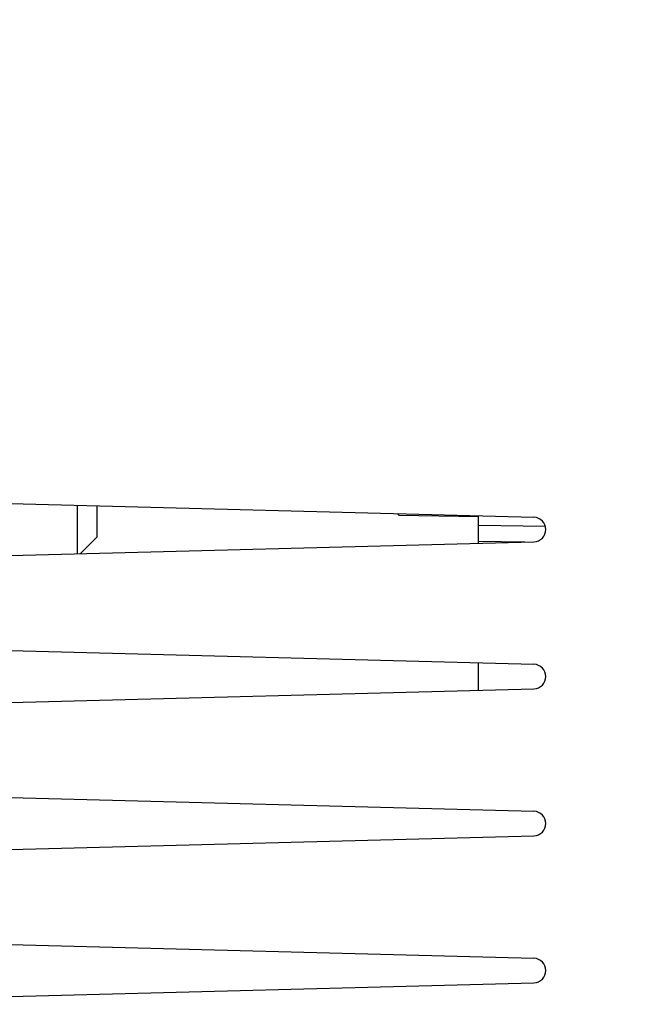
# Model space of a CAD drawing. Header units: inches. Extents: x 0 to 17, y 0 to 11.
# Tile 26 of 29: x 10.545 to 11.145, y 5.042 to 6.018. Entities that reach past the tile are written whole.
import ezdxf

# ---------------------------------------------------------------- set-up
doc = ezdxf.new("R2010")
doc.units = ezdxf.units.IN
doc.header["$LTSCALE"] = 0.935
doc.header["$MEASUREMENT"] = 0
doc.layers.get('0').update_dxf_attribs({"linetype": 'CONTINUOUS'})
doc.styles.get("Standard").update_dxf_attribs({"font": 'txt', "width": 0.8})
doc.dimstyles.new('DIMSTYLE_1', dxfattribs={"dimtxt": 0.085, "dimasz": 0.1, "dimexe": 0.09, "dimexo": 0.07, "dimgap": 0.0425, "dimtad": 0, "dimtih": 1, "dimtoh": 1, "dimzin": 4, "dimdsep": 46, "dimtxsty": 'Standard', "dimblk": '_FILLED', "dimblk1": '_FILLED', "dimblk2": '_FILLED', "dimcen": 0.09, "dimadec": 0, "dimazin": 0, "dimtfac": 1, "dimtofl": 0, "dimtmove": 0, "dimatfit": 3, "dimldrblk": '_FILLED', "dimfxl": 0, "dimtolj": 1, "dimtzin": 4, "dimarcsym": 0})

# ---------------------------------------------------------------- blocks, each defined once
blk = doc.blocks.new('_FILLED')
at = {"color": 0, "linetype": 'ByBlock'}
blk.add_solid([(0, 0), (-1, 0.2), (-1, -0.2)], dxfattribs=at)
blk = doc.blocks.new('*D2')
at = {"color": 2, "linetype": 'Continuous'}
for p, q in [((9.94416, 5.92833), (9.94416, 6.67869)), ((11.61345, 6.23513), (11.61345, 6.67869)), ((9.94416, 6.58869), (10.60031, 6.58869)), ((11.61345, 6.58869), (10.95731, 6.58869))]:
    blk.add_line(p, q, dxfattribs=at)
at = {"color": 2, "linetype": 'Continuous', "xscale": 0.1, "yscale": 0.1, "zscale": 0.1, "rotation": 180}
blk.add_blockref('_FILLED', (9.94416, 6.58869), dxfattribs=at)
at = {"color": 2, "linetype": 'Continuous', "xscale": 0.1, "yscale": 0.1, "zscale": 0.1}
blk.add_blockref('_FILLED', (11.61345, 6.58869), dxfattribs=at)
at = {"color": 2, "linetype": 'Continuous', "insert": (10.77881, 6.63119), "char_height": 0.085, "width": 0.272, "attachment_point": 2, "line_spacing_factor": 0.9}
blk.add_mtext('1.67', dxfattribs=at)

msp = doc.modelspace()

# ---------------------------------------------------------------- linework, layer by layer
at = {"color": 7, "linetype": 'Continuous'}
for p, q in [((10.23944, 5.54612), (11.0544, 5.52478)), ((10.60164, 5.53663), (10.60164, 5.48867)), ((10.62133, 5.50555), (10.62133, 5.53612)), ((10.91907, 5.52832), (10.92054, 5.52682)), ((10.92054, 5.52682), (10.92054, 5.52828)), ((10.92054, 5.52682), (10.99928, 5.52545)), ((10.99928, 5.49909), (10.99928, 5.52622)), ((10.99928, 5.51704), (11.06571, 5.51588)), ((10.62133, 5.50555), (10.60467, 5.48875)), ((10.23944, 5.47919), (11.0544, 5.50053)), ((11.04538, 5.50029), (10.99928, 5.50072)), ((10.23944, 5.40045), (11.0544, 5.37911)), ((10.99928, 5.35342), (10.99928, 5.38055)), ((10.23944, 5.33352), (11.0544, 5.35486)), ((10.23944, 5.25478), (11.0544, 5.23344)), ((10.23944, 5.18785), (11.0544, 5.20919)), ((10.23944, 5.10911), (11.0544, 5.08777)), ((10.23944, 5.04218), (11.0544, 5.06352))]:
    msp.add_line(p, q, dxfattribs=at)
for centre in [(11.05408, 5.51265), (11.05408, 5.36698), (11.05408, 5.22131), (11.05408, 5.07564)]:
    msp.add_arc(centre, 0.01213, 271.49074, 88.5, dxfattribs=at)

# ---------------------------------------------------------------- dimensions: what is measured, and where the dimension line sits
at = {"color": 2, "linetype": 'Continuous'}
dim = msp.add_linear_dim(base=(11.61345, 6.58869), p1=(9.94416, 5.85833), p2=(11.61345, 6.16513), dimstyle='DIMSTYLE_1', dxfattribs=at)
dim.commit()
dim.dimension.update_dxf_attribs({"geometry": '*D2', "text_midpoint": (10.77881, 6.58869), "dimtype": 160})

doc.saveas('drawing.dxf')
